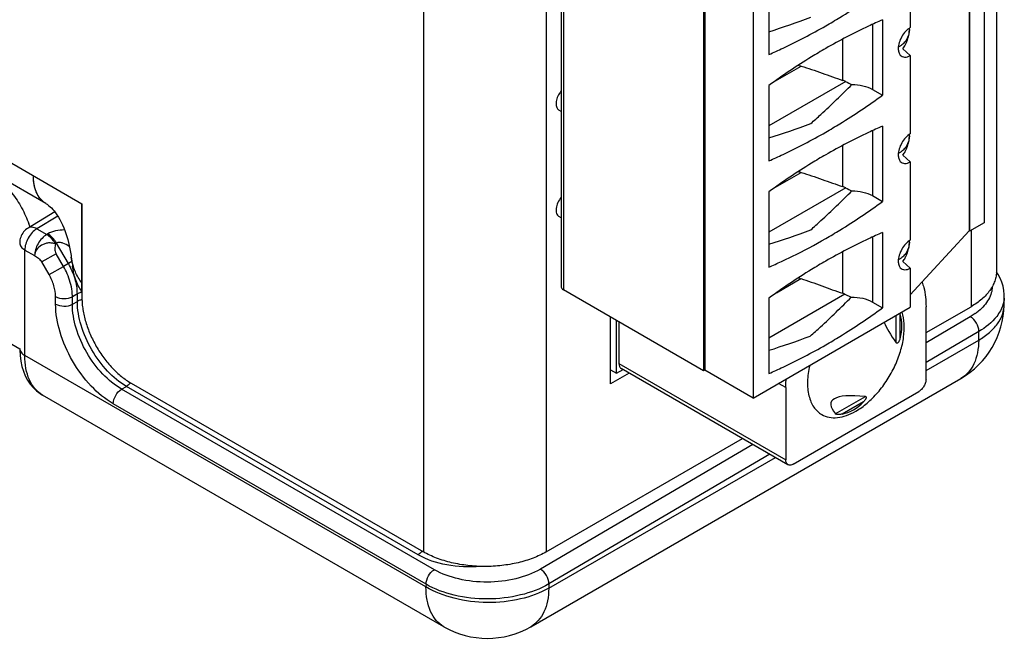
# Model space of a CAD drawing. Header units: inches. Extents: x 0 to 22, y 0 to 17.
# Tile 6 of 33: x 3.2 to 4.3, y 11.1 to 11.8. Entities that reach past the tile are written whole.
import ezdxf

# ---------------------------------------------------------------- set-up
doc = ezdxf.new("R2010")
doc.units = ezdxf.units.IN
doc.header["$LTSCALE"] = 1.21
doc.header["$MEASUREMENT"] = 0
doc.layers.get('0').update_dxf_attribs({"linetype": 'CONTINUOUS'})
for name, color, linetype in [('02___PRT_ALL_AXES', 7, 'CONTINUOUS'), ('03___PRT_ALL_CURVES', 7, 'CONTINUOUS'), ('FEATURES', 7, 'CONTINUOUS')]:
    doc.layers.add(name, color=color, linetype=linetype)

msp = doc.modelspace()

# ---------------------------------------------------------------- linework, layer by layer
at = {"color": 3, "linetype": 'CONTINUOUS'}
for p, q in [((4.2884, 14.1256), (4.2884, 11.5301)), ((3.6287, 13.8025), (3.6287, 11.207)), ((3.7701, 13.8025), (3.7701, 11.207)), ((1.8397, 12.4138), (3.2356, 11.6079)), ((3.1942, 11.6081), (1.8542, 12.3818)), ((3.2356, 11.6079), (3.2356, 11.4993)), ((4.2591, 11.5771), (4.2591, 11.4893)), ((3.2245, 11.5405), (3.2233, 11.5464)), ((4.2073, 11.4594), (4.2591, 11.4893)), ((3.844, 11.4003), (3.844, 11.4773)), ((3.8657, 11.4128), (3.844, 11.4003)), ((3.2921, 11.4013), (3.6287, 11.207)), ((3.7701, 11.207), (3.9962, 11.3375))]:
    msp.add_line(p, q, dxfattribs=at)
at = {"color": 7, "linetype": 'CONTINUOUS'}
for p, q in [((4.257, 12.3113), (4.257, 11.5765)), ((4.2574, 12.311), (4.2574, 11.5762)), ((4.2741, 12.3207), (4.2741, 11.5858)), ((3.7874, 12.2467), (3.7874, 11.5119)), ((3.7898, 12.2435), (3.7898, 11.5087)), ((3.9512, 12.1503), (3.9512, 11.4154)), ((3.9526, 12.1511), (3.9526, 11.4163)), ((4.0083, 12.1189), (4.0083, 11.3841)), ((4.1892, 11.9012), (4.1892, 11.8108)), ((4.0264, 11.8666), (4.0264, 11.7798)), ((4.1455, 11.8145), (4.1455, 11.7396)), ((4.1572, 11.8197), (4.1572, 11.7329)), ((4.1879, 11.81), (4.1881, 11.8078)), ((4.1881, 11.8078), (4.1879, 11.81)), ((4.1114, 11.75), (4.1114, 11.7976)), ((4.1892, 11.7787), (4.1806, 11.7863)), ((4.1892, 11.7787), (4.1892, 11.6884)), ((4.0315, 11.7478), (4.0636, 11.7663)), ((4.1148, 11.7487), (4.0264, 11.6976)), ((4.0264, 11.7441), (4.0264, 11.6573)), ((4.1455, 11.7396), (4.1572, 11.7329)), ((3.7874, 11.7141), (3.7847, 11.7157)), ((4.1455, 11.692), (4.1455, 11.6172)), ((4.1572, 11.6972), (4.1572, 11.6104)), ((4.1879, 11.6875), (4.1881, 11.6854)), ((4.1881, 11.6854), (4.1879, 11.6875)), ((4.1114, 11.6276), (4.1114, 11.6751)), ((4.1892, 11.6562), (4.1806, 11.6639)), ((4.1892, 11.6562), (4.1892, 11.5659)), ((4.0315, 11.6253), (4.0636, 11.6439)), ((4.1148, 11.6262), (4.0264, 11.5751)), ((4.0264, 11.6217), (4.0264, 11.5349)), ((4.1455, 11.6172), (4.1572, 11.6104)), ((3.2043, 11.5986), (3.1735, 11.5799)), ((3.2078, 11.5936), (3.1837, 11.579)), ((3.7874, 11.5916), (3.7847, 11.5932)), ((4.2741, 11.5858), (4.2574, 11.5762)), ((3.1837, 11.579), (3.195, 11.5724)), ((3.1963, 11.5732), (3.195, 11.5724)), ((4.1572, 11.5747), (4.1572, 11.4879)), ((4.1892, 11.5029), (4.257, 11.5765)), ((4.2574, 11.5762), (4.257, 11.5765)), ((3.2063, 11.5626), (3.205, 11.5619)), ((3.22, 11.5389), (3.2063, 11.5626)), ((4.1455, 11.5695), (4.1455, 11.4947)), ((4.1881, 11.5629), (4.1879, 11.5651)), ((4.1879, 11.565), (4.1881, 11.5629)), ((3.1698, 11.5546), (3.1811, 11.5481)), ((3.1698, 11.4332), (3.1698, 11.5546)), ((4.1114, 11.5047), (4.1114, 11.5527)), ((3.2058, 11.5503), (3.1894, 11.5408)), ((3.1978, 11.5262), (3.1894, 11.5408)), ((3.2143, 11.5357), (3.2058, 11.5503)), ((3.2241, 11.5413), (3.22, 11.5389)), ((4.1892, 11.5337), (4.1806, 11.5414)), ((3.1978, 11.5262), (3.2143, 11.5357)), ((3.22, 11.5389), (3.2143, 11.5357)), ((4.1892, 11.5337), (4.1892, 11.4886)), ((4.0351, 11.5054), (4.0631, 11.5216)), ((3.9512, 11.4154), (3.7898, 11.5087)), ((3.2053, 11.4923), (3.2053, 11.5009)), ((3.2303, 11.5041), (3.2246, 11.5008)), ((3.2246, 11.4922), (3.2246, 11.5008)), ((3.2246, 11.4922), (3.2303, 11.4954)), ((3.2303, 11.4954), (3.2303, 11.5041)), ((4.1139, 11.5037), (4.0264, 11.4532)), ((4.0264, 11.4992), (4.0264, 11.4124)), ((4.1139, 11.5037), (4.1213, 11.5003)), ((4.1455, 11.4947), (4.1572, 11.4879)), ((4.2973, 11.4916), (4.2974, 11.5015)), ((4.0083, 11.3841), (4.1892, 11.4886)), ((4.2073, 11.406), (4.2073, 11.4893)), ((4.2973, 11.4916), (4.2973, 11.4916)), ((3.851, 11.4126), (3.851, 11.4733)), ((3.8538, 11.4717), (3.8538, 11.4237)), ((4.1731, 11.4476), (4.1731, 11.4793)), ((4.1773, 11.481), (4.1773, 11.4524)), ((4.2583, 11.4777), (4.2073, 11.4478)), ((4.2639, 11.4813), (4.2583, 11.4777)), ((4.2681, 11.4607), (4.2073, 11.425)), ((4.268, 11.4509), (4.2681, 11.4607)), ((4.2073, 11.4159), (4.268, 11.4509)), ((3.1639, 11.4413), (3.1639, 11.4395)), ((4.1735, 11.4472), (4.1731, 11.4476)), ((3.6316, 11.1665), (3.1698, 11.4332)), ((3.844, 11.4166), (3.851, 11.4126)), ((3.851, 11.4126), (3.8585, 11.4169)), ((3.8538, 11.4237), (4.0459, 11.3128)), ((4.0483, 11.3073), (3.8562, 11.4183)), ((3.9526, 11.4163), (3.9512, 11.4154)), ((4.0083, 11.3841), (3.9526, 11.4163)), ((3.7523, 11.1207), (4.2473, 11.4065)), ((3.2813, 11.3943), (3.2868, 11.3974)), ((3.6413, 11.1864), (3.2813, 11.3943)), ((3.6226, 11.2036), (3.2868, 11.3974)), ((4.0459, 11.3961), (4.0375, 11.4009)), ((4.0459, 11.3961), (4.0459, 11.3128)), ((3.6523, 11.1207), (3.1903, 11.3875)), ((4.0542, 11.3079), (4.199, 11.3915)), ((4.1029, 11.3659), (4.1375, 11.3859)), ((4.1375, 11.3859), (4.138, 11.3857)), ((3.6317, 11.1696), (3.2716, 11.3775)), ((4.1354, 11.3798), (4.1106, 11.3655)), ((4.1032, 11.3656), (4.1029, 11.3659)), ((4.0079, 11.3307), (3.7633, 11.187)), ((3.773, 11.1651), (4.0339, 11.3157)), ((4.0275, 11.3194), (3.7731, 11.17)), ((3.6317, 11.1696), (3.6316, 11.1665)), ((3.7731, 11.17), (3.773, 11.1651))]:
    msp.add_line(p, q, dxfattribs=at)
at = {"color": 3, "linetype": 'CONTINUOUS'}
for points in [[(3.1942, 11.6081), (3.1945, 11.6079), (3.1954, 11.6074), (3.1964, 11.6066), (3.1976, 11.6056), (3.199, 11.6044), (3.2004, 11.603), (3.2019, 11.6014), (3.2035, 11.5996), (3.2052, 11.5975), (3.2068, 11.5951), (3.2085, 11.5925), (3.2102, 11.5897), (3.2118, 11.5867), (3.2133, 11.5835), (3.2147, 11.5802), (3.2159, 11.5769), (3.2171, 11.5735), (3.2182, 11.5701), (3.2192, 11.5666), (3.22, 11.5631), (3.2209, 11.5596), (3.2216, 11.5559), (3.2223, 11.5522), (3.223, 11.5484), (3.2233, 11.5464)], [(3.2233, 11.5464), (3.2236, 11.5447), (3.2241, 11.5412), (3.2246, 11.5376), (3.2248, 11.5358)]]:
    msp.add_lwpolyline(points, dxfattribs=at)
at = {"color": 7, "linetype": 'CONTINUOUS'}
for points in [[(4.2927, 11.522), (4.2903, 11.5264), (4.2883, 11.5293)], [(4.2974, 11.5015), (4.2974, 11.5034), (4.297, 11.5081), (4.2961, 11.5129), (4.2947, 11.5175), (4.2927, 11.522)], [(3.1639, 11.4395), (3.1643, 11.4329), (3.1651, 11.4266), (3.1664, 11.4206), (3.1682, 11.415), (3.1704, 11.4097), (3.173, 11.4048), (3.176, 11.4002), (3.1795, 11.3961), (3.1833, 11.3924), (3.1875, 11.3893), (3.1903, 11.3875)]]:
    msp.add_lwpolyline(points, dxfattribs=at)
for centre, radius, start, end in [((3.7689, 12.6328), 0.8659, 287.2969, 290.6687), ((4.0935, 11.8693), 0.1072, 251.8878, 253.8408), ((4.102, 11.7219), 0.0296, 64.4724, 71.5111), ((4.5366, 12.632), 0.9789, 244.4745, 244.9381), ((3.807, 11.7211), 0.0258, 139.5586, 144.694), ((3.7689, 12.5104), 0.8659, 287.2969, 290.6687), ((4.0935, 11.7469), 0.1072, 251.8878, 253.8408), ((4.102, 11.5995), 0.0296, 64.4724, 71.5111), ((4.5366, 12.5095), 0.9789, 244.4745, 244.9381), ((3.1839, 11.5628), 0.02, 140.8874, 180.0125), ((3.7689, 12.3879), 0.8659, 287.2969, 290.6687), ((3.7971, 12.0683), 0.5806, 294.0376, 294.8231), ((3.1396, 11.4927), 0.0862, 23.5221, 29.9233), ((3.8026, 12.0559), 0.5671, 293.2393, 294.0377), ((4.0933, 11.624), 0.1068, 251.8855, 253.5346), ((4.1019, 11.477), 0.0293, 65.7431, 70.9183), ((4.2633, 11.502), 0.0341, 355.1153, 359.0697), ((4.1973, 11.4931), 0.1, 300.0015, 359.124), ((4.2255, 11.5354), 0.0663, 305.3815, 309.6553), ((4.1539, 11.4733), 0.0247, 18.105, 19.5231), ((3.7687, 12.265), 0.8652, 287.3246, 290.6698), ((3.7023, 11.2073), 0.1, 239.9995, 299.9999)]:
    msp.add_arc(centre, radius, start, end, dxfattribs=at)
for centre, major_axis, ratio, start_param, end_param in [((4.4743, 11.2325), (0.3153, -0.2524), 0.124878, -2.932869, -2.726152), ((4.0917, 11.4535), (0.0858, 0.0271), 0.697877, -0.441326, 0.006824), ((4.4743, 11.2325), (0.3762, -0.1469), 0.124895, 2.726159, 3.357752), ((4.0917, 11.4535), (-0.0194, 0.0878), 0.69791, 3.134822, 3.582973)]:
    msp.add_ellipse(centre, major_axis=major_axis, ratio=ratio, start_param=start_param, end_param=end_param, dxfattribs=at)
for points, knots in [([(4.0918, 11.8128), (4.0973, 11.8159), (4.1197, 11.8293), (4.1413, 11.8438), (4.1572, 11.8554)], [0, 0, 0, 0, 0.244428, 1, 1, 1, 1]), ([(4.0264, 11.7798), (4.0319, 11.7822), (4.0541, 11.7921), (4.0758, 11.8035), (4.0918, 11.8128)], [0, 0, 0, 0, 0.24371, 1, 1, 1, 1]), ([(4.1572, 11.8197), (4.1518, 11.8173), (4.1295, 11.8073), (4.1078, 11.796), (4.0918, 11.7867)], [0, 0, 0, 0, 0.24371, 1, 1, 1, 1]), ([(4.1892, 11.8108), (4.1873, 11.8097), (4.1835, 11.8065), (4.1792, 11.8006), (4.1762, 11.7938), (4.1753, 11.789), (4.1753, 11.7867)], [0, 0, 0, 0, 0.237257, 0.500006, 0.762752, 1, 1, 1, 1]), ([(4.1881, 11.8078), (4.1881, 11.8062), (4.1875, 11.8028), (4.1855, 11.7979), (4.1825, 11.7934), (4.1799, 11.791), (4.1785, 11.79)], [0, 0, 0, 0, 0.234295, 0.493616, 0.756395, 1, 1, 1, 1]), ([(4.1806, 11.7863), (4.1817, 11.7877), (4.1837, 11.7909), (4.186, 11.7962), (4.1876, 11.802), (4.1881, 11.8059), (4.1881, 11.8078)], [0, 0, 0, 0, 0.225145, 0.48601, 0.755318, 1, 1, 1, 1]), ([(4.1785, 11.79), (4.1782, 11.7898), (4.1773, 11.7892), (4.1762, 11.7886), (4.1754, 11.7883)], [0, 0, 0, 0, 0.264159, 1, 1, 1, 1]), ([(4.0918, 11.7867), (4.0863, 11.7835), (4.0639, 11.7702), (4.0423, 11.7557), (4.0264, 11.7441)], [0, 0, 0, 0, 0.244428, 1, 1, 1, 1]), ([(4.1753, 11.7867), (4.1753, 11.7853), (4.1756, 11.7825), (4.1769, 11.78), (4.1777, 11.7791)], [0, 0, 0, 0, 0.541687, 1, 1, 1, 1]), ([(4.1777, 11.7791), (4.1783, 11.7784), (4.1799, 11.7772), (4.1828, 11.7766), (4.1861, 11.7771), (4.1882, 11.7781), (4.1892, 11.7787)], [0, 0, 0, 0, 0.222527, 0.450609, 0.706385, 1, 1, 1, 1]), ([(4.0636, 11.7663), (4.0676, 11.7652), (4.0757, 11.7626), (4.0916, 11.757), (4.1035, 11.7527), (4.1114, 11.75)], [0, 0, 0, 0, 0.247752, 0.503708, 1, 1, 1, 1]), ([(4.0746, 11.7002), (4.0785, 11.7037), (4.0947, 11.7183), (4.1103, 11.7336), (4.122, 11.7453)], [0, 0, 0, 0, 0.241834, 1, 1, 1, 1]), ([(4.122, 11.7453), (4.1262, 11.7453), (4.1344, 11.7444), (4.1422, 11.7416), (4.1455, 11.7396)], [0, 0, 0, 0, 0.524797, 1, 1, 1, 1]), ([(3.786, 11.736), (3.7847, 11.7342), (3.7826, 11.7303), (3.7813, 11.7252), (3.7814, 11.7213), (3.782, 11.7189), (3.783, 11.717), (3.7841, 11.716), (3.7847, 11.7157)], [0, 0, 0, 0, 0.302804, 0.582775, 0.705501, 0.814399, 0.910959, 1, 1, 1, 1]), ([(4.0918, 11.6903), (4.0973, 11.6935), (4.1197, 11.7068), (4.1413, 11.7213), (4.1572, 11.7329)], [0, 0, 0, 0, 0.244428, 1, 1, 1, 1]), ([(4.0264, 11.6573), (4.0319, 11.6597), (4.0541, 11.6697), (4.0758, 11.681), (4.0918, 11.6903)], [0, 0, 0, 0, 0.24371, 1, 1, 1, 1]), ([(4.1572, 11.6972), (4.1518, 11.6949), (4.1295, 11.6849), (4.1078, 11.6735), (4.0918, 11.6642)], [0, 0, 0, 0, 0.24371, 1, 1, 1, 1]), ([(4.1892, 11.6884), (4.1873, 11.6872), (4.1835, 11.6841), (4.1792, 11.6781), (4.1762, 11.6713), (4.1753, 11.6665), (4.1753, 11.6643)], [0, 0, 0, 0, 0.237257, 0.500006, 0.762752, 1, 1, 1, 1]), ([(4.1881, 11.6854), (4.1881, 11.6837), (4.1875, 11.6803), (4.1855, 11.6754), (4.1825, 11.671), (4.1799, 11.6685), (4.1785, 11.6675)], [0, 0, 0, 0, 0.234269, 0.493566, 0.756358, 1, 1, 1, 1]), ([(4.1806, 11.6639), (4.1817, 11.6652), (4.1837, 11.6684), (4.186, 11.6738), (4.1876, 11.6795), (4.1881, 11.6835), (4.1881, 11.6854)], [0, 0, 0, 0, 0.225145, 0.48601, 0.755318, 1, 1, 1, 1]), ([(4.0918, 11.6642), (4.0863, 11.6611), (4.0639, 11.6477), (4.0423, 11.6332), (4.0264, 11.6217)], [0, 0, 0, 0, 0.244428, 1, 1, 1, 1]), ([(4.1753, 11.6643), (4.1753, 11.6628), (4.1756, 11.6601), (4.1769, 11.6576), (4.1777, 11.6566)], [0, 0, 0, 0, 0.541687, 1, 1, 1, 1]), ([(4.1785, 11.6675), (4.1782, 11.6674), (4.1773, 11.6667), (4.1762, 11.6662), (4.1754, 11.6659)], [0, 0, 0, 0, 0.264195, 1, 1, 1, 1]), ([(4.1777, 11.6566), (4.1783, 11.6559), (4.1799, 11.6548), (4.1828, 11.6541), (4.1861, 11.6547), (4.1882, 11.6556), (4.1892, 11.6562)], [0, 0, 0, 0, 0.222527, 0.450609, 0.706385, 1, 1, 1, 1]), ([(4.0636, 11.6439), (4.0676, 11.6427), (4.0757, 11.6401), (4.0916, 11.6346), (4.1035, 11.6302), (4.1114, 11.6276)], [0, 0, 0, 0, 0.247752, 0.503708, 1, 1, 1, 1]), ([(4.0746, 11.5778), (4.0785, 11.5813), (4.0947, 11.5959), (4.1103, 11.6111), (4.122, 11.6228)], [0, 0, 0, 0, 0.241834, 1, 1, 1, 1]), ([(4.122, 11.6228), (4.1262, 11.6228), (4.1344, 11.6219), (4.1422, 11.6191), (4.1455, 11.6172)], [0, 0, 0, 0, 0.524797, 1, 1, 1, 1]), ([(3.7874, 11.6154), (3.7859, 11.6135), (3.7833, 11.6094), (3.7815, 11.6038), (3.7813, 11.5996), (3.7818, 11.5969), (3.7829, 11.5947), (3.784, 11.5936), (3.7847, 11.5932)], [0, 0, 0, 0, 0.297608, 0.580664, 0.705521, 0.815677, 0.912138, 1, 1, 1, 1]), ([(4.0918, 11.5678), (4.0973, 11.571), (4.1197, 11.5843), (4.1413, 11.5989), (4.1572, 11.6104)], [0, 0, 0, 0, 0.244428, 1, 1, 1, 1]), ([(3.1837, 11.579), (3.1817, 11.5778), (3.178, 11.5746), (3.1736, 11.5685), (3.1706, 11.5617), (3.1698, 11.5569), (3.1698, 11.5546)], [0, 0, 0, 0, 0.238308, 0.501085, 0.763267, 1, 1, 1, 1]), ([(3.1837, 11.579), (3.182, 11.5799), (3.1786, 11.5813), (3.1749, 11.5807), (3.1735, 11.5799)], [0, 0, 0, 0, 0.552963, 1, 1, 1, 1]), ([(3.2156, 11.5777), (3.2121, 11.5777), (3.2054, 11.577), (3.199, 11.5748), (3.1963, 11.5732)], [0, 0, 0, 0, 0.523095, 1, 1, 1, 1]), ([(3.2063, 11.5626), (3.2056, 11.5637), (3.2029, 11.5678), (3.1994, 11.5714), (3.1963, 11.5732)], [0, 0, 0, 0, 0.267282, 1, 1, 1, 1]), ([(4.1572, 11.5747), (4.1518, 11.5724), (4.1295, 11.5624), (4.1078, 11.551), (4.0918, 11.5418)], [0, 0, 0, 0, 0.24371, 1, 1, 1, 1]), ([(3.1639, 11.5628), (3.1639, 11.5612), (3.1653, 11.5577), (3.1681, 11.5556), (3.1698, 11.5546)], [0, 0, 0, 0, 0.449192, 1, 1, 1, 1]), ([(3.195, 11.5724), (3.193, 11.5712), (3.1893, 11.568), (3.1849, 11.562), (3.1819, 11.5552), (3.1811, 11.5504), (3.1811, 11.5481)], [0, 0, 0, 0, 0.238326, 0.501098, 0.763273, 1, 1, 1, 1]), ([(3.205, 11.5619), (3.2037, 11.562), (3.2011, 11.5626), (3.197, 11.563), (3.1929, 11.562), (3.1879, 11.5597), (3.183, 11.5554), (3.1811, 11.5504), (3.1811, 11.5481)], [0, 0, 0, 0, 0.12455, 0.255871, 0.38993, 0.523539, 0.774946, 1, 1, 1, 1]), ([(3.205, 11.5619), (3.2043, 11.563), (3.2016, 11.567), (3.1981, 11.5706), (3.195, 11.5724)], [0, 0, 0, 0, 0.267287, 1, 1, 1, 1]), ([(3.205, 11.5619), (3.2048, 11.5599), (3.2041, 11.5561), (3.2048, 11.552), (3.2058, 11.5503)], [0, 0, 0, 0, 0.496868, 1, 1, 1, 1]), ([(3.221, 11.5588), (3.2187, 11.5602), (3.2151, 11.5621), (3.2101, 11.5635), (3.2073, 11.5633), (3.2063, 11.5626)], [0, 0, 0, 0, 0.514121, 0.768744, 1, 1, 1, 1]), ([(4.0409, 11.5413), (4.0451, 11.5433), (4.0624, 11.5515), (4.0793, 11.5606), (4.0918, 11.5678)], [0, 0, 0, 0, 0.245158, 1, 1, 1, 1]), ([(4.1892, 11.5659), (4.1873, 11.5648), (4.1835, 11.5616), (4.1792, 11.5556), (4.1762, 11.5489), (4.1753, 11.5441), (4.1753, 11.5418)], [0, 0, 0, 0, 0.237257, 0.500006, 0.762752, 1, 1, 1, 1]), ([(4.1881, 11.5629), (4.1881, 11.5613), (4.1875, 11.5578), (4.1855, 11.5529), (4.1825, 11.5485), (4.1799, 11.546), (4.1785, 11.5451)], [0, 0, 0, 0, 0.234295, 0.493616, 0.756395, 1, 1, 1, 1]), ([(4.1806, 11.5414), (4.1817, 11.5427), (4.1837, 11.5459), (4.186, 11.5513), (4.1876, 11.5571), (4.1881, 11.561), (4.1881, 11.5629)], [0, 0, 0, 0, 0.225145, 0.48601, 0.755318, 1, 1, 1, 1]), ([(3.1811, 11.5481), (3.1826, 11.5471), (3.1858, 11.5452), (3.1884, 11.5424), (3.1894, 11.5408)], [0, 0, 0, 0, 0.485631, 1, 1, 1, 1]), ([(4.0918, 11.5418), (4.0863, 11.5386), (4.0639, 11.5253), (4.0423, 11.5107), (4.0264, 11.4992)], [0, 0, 0, 0, 0.244428, 1, 1, 1, 1]), ([(4.1753, 11.5418), (4.1753, 11.5403), (4.1756, 11.5376), (4.1769, 11.5351), (4.1777, 11.5342)], [0, 0, 0, 0, 0.541687, 1, 1, 1, 1]), ([(4.1785, 11.5451), (4.1782, 11.5449), (4.1773, 11.5442), (4.1762, 11.5437), (4.1754, 11.5434)], [0, 0, 0, 0, 0.264159, 1, 1, 1, 1]), ([(3.2303, 11.5041), (3.2303, 11.5099), (3.2282, 11.5221), (3.2232, 11.5334), (3.22, 11.5389)], [0, 0, 0, 0, 0.474529, 1, 1, 1, 1]), ([(4.1777, 11.5342), (4.1783, 11.5335), (4.1799, 11.5323), (4.1828, 11.5317), (4.1861, 11.5322), (4.1882, 11.5331), (4.1892, 11.5337)], [0, 0, 0, 0, 0.222527, 0.450609, 0.706385, 1, 1, 1, 1]), ([(3.2053, 11.5009), (3.2053, 11.5051), (3.2037, 11.514), (3.2001, 11.5222), (3.1978, 11.5262)], [0, 0, 0, 0, 0.474421, 1, 1, 1, 1]), ([(3.2246, 11.5008), (3.2246, 11.5029), (3.224, 11.5119), (3.2214, 11.5207), (3.2186, 11.5271)], [0, 0, 0, 0, 0.231107, 1, 1, 1, 1]), ([(4.0631, 11.5216), (4.0671, 11.5204), (4.0753, 11.5177), (4.0914, 11.5119), (4.1034, 11.5074), (4.1114, 11.5047)], [0, 0, 0, 0, 0.247666, 0.503809, 1, 1, 1, 1]), ([(4.2028, 11.5176), (4.2035, 11.5155), (4.2064, 11.5064), (4.2073, 11.4967), (4.2073, 11.4893)], [0, 0, 0, 0, 0.232741, 1, 1, 1, 1]), ([(3.2356, 11.5059), (3.2351, 11.5058), (3.2333, 11.5054), (3.2315, 11.5047), (3.2303, 11.5041)], [0, 0, 0, 0, 0.264924, 1, 1, 1, 1]), ([(3.7874, 11.5119), (3.7874, 11.5113), (3.788, 11.5099), (3.7891, 11.5091), (3.7898, 11.5087)], [0, 0, 0, 0, 0.449216, 1, 1, 1, 1]), ([(4.2836, 11.5125), (4.2835, 11.51), (4.2827, 11.5049), (4.2783, 11.4946), (4.2723, 11.4881), (4.2678, 11.4843)], [0, 0, 0, 0, 0.228095, 0.466808, 1, 1, 1, 1]), ([(3.2053, 11.5009), (3.2082, 11.4993), (3.2149, 11.498), (3.2217, 11.4992), (3.2246, 11.5008)], [0, 0, 0, 0, 0.498873, 1, 1, 1, 1]), ([(3.2356, 11.4973), (3.2351, 11.4972), (3.2333, 11.4968), (3.2315, 11.4961), (3.2303, 11.4954)], [0, 0, 0, 0, 0.265013, 1, 1, 1, 1]), ([(3.2868, 11.3974), (3.2788, 11.4021), (3.2636, 11.4149), (3.2459, 11.4391), (3.2338, 11.4666), (3.2303, 11.4862), (3.2303, 11.4954)], [0, 0, 0, 0, 0.237037, 0.499901, 0.76282, 1, 1, 1, 1]), ([(4.0741, 11.4555), (4.0781, 11.459), (4.0942, 11.4735), (4.1097, 11.4887), (4.1213, 11.5003)], [0, 0, 0, 0, 0.241876, 1, 1, 1, 1]), ([(4.1213, 11.5003), (4.1257, 11.5004), (4.1341, 11.4996), (4.1421, 11.4967), (4.1455, 11.4947)], [0, 0, 0, 0, 0.525029, 1, 1, 1, 1]), ([(4.2973, 11.4991), (4.2972, 11.4979), (4.2965, 11.4929), (4.2947, 11.4881), (4.2929, 11.4847)], [0, 0, 0, 0, 0.243992, 1, 1, 1, 1]), ([(3.2053, 11.4923), (3.2082, 11.4907), (3.2149, 11.4893), (3.2217, 11.4906), (3.2246, 11.4922)], [0, 0, 0, 0, 0.498873, 1, 1, 1, 1]), ([(3.2716, 11.3775), (3.2622, 11.3829), (3.2444, 11.3979), (3.2236, 11.4263), (3.2094, 11.4585), (3.2053, 11.4814), (3.2053, 11.4923)], [0, 0, 0, 0, 0.237183, 0.499994, 0.762811, 1, 1, 1, 1]), ([(3.2813, 11.3943), (3.2732, 11.3989), (3.258, 11.4117), (3.2402, 11.4359), (3.2281, 11.4634), (3.2246, 11.4829), (3.2246, 11.4922)], [0, 0, 0, 0, 0.237316, 0.500087, 0.762814, 1, 1, 1, 1]), ([(4.0918, 11.4453), (4.0973, 11.4485), (4.1197, 11.4619), (4.1413, 11.4764), (4.1572, 11.4879)], [0, 0, 0, 0, 0.244428, 1, 1, 1, 1]), ([(4.1266, 11.369), (4.1312, 11.3717), (4.1402, 11.3782), (4.1522, 11.3904), (4.163, 11.4048), (4.1718, 11.4208), (4.1782, 11.4374), (4.1819, 11.4538), (4.1827, 11.4692), (4.1811, 11.4788), (4.1798, 11.4831)], [0, 0, 0, 0, 0.118831, 0.248201, 0.384134, 0.521835, 0.656331, 0.783002, 0.898201, 1, 1, 1, 1]), ([(4.268, 11.4509), (4.2723, 11.4534), (4.2802, 11.4588), (4.2897, 11.4688), (4.2957, 11.4798), (4.2972, 11.4878), (4.2973, 11.4916)], [0, 0, 0, 0, 0.287779, 0.54649, 0.78047, 1, 1, 1, 1]), ([(4.2929, 11.4847), (4.2917, 11.4824), (4.2853, 11.4727), (4.2759, 11.4653), (4.2681, 11.4607)], [0, 0, 0, 0, 0.226591, 1, 1, 1, 1]), ([(4.2681, 11.4607), (4.2682, 11.4641), (4.2658, 11.4707), (4.2612, 11.4761), (4.2583, 11.4777)], [0, 0, 0, 0, 0.498263, 1, 1, 1, 1]), ([(4.1773, 11.4524), (4.1771, 11.4518), (4.1768, 11.451), (4.1764, 11.4498), (4.176, 11.449), (4.1755, 11.4483), (4.175, 11.4476), (4.1744, 11.4472), (4.1739, 11.4471), (4.1736, 11.4472), (4.1735, 11.4472)], [0, 0, 0, 0, 0.263674, 0.39404, 0.522701, 0.648735, 0.770567, 0.8856, 0.94138, 1, 1, 1, 1]), ([(4.268, 11.4509), (4.2679, 11.446), (4.267, 11.4366), (4.2631, 11.4238), (4.2566, 11.4134), (4.2505, 11.4084), (4.2473, 11.4065)], [0, 0, 0, 0, 0.28876, 0.547686, 0.781254, 1, 1, 1, 1]), ([(3.1639, 11.4413), (3.1639, 11.4398), (3.1653, 11.4363), (3.1681, 11.4341), (3.1698, 11.4332)], [0, 0, 0, 0, 0.449251, 1, 1, 1, 1]), ([(4.0264, 11.4124), (4.0319, 11.4147), (4.0541, 11.4247), (4.0758, 11.4361), (4.0918, 11.4453)], [0, 0, 0, 0, 0.24371, 1, 1, 1, 1]), ([(3.1903, 11.3875), (3.1871, 11.3894), (3.1809, 11.3946), (3.1744, 11.4053), (3.1705, 11.4185), (3.1698, 11.4281), (3.1698, 11.4332)], [0, 0, 0, 0, 0.21713, 0.450151, 0.709663, 1, 1, 1, 1]), ([(3.8538, 11.4237), (3.8538, 11.4225), (3.854, 11.4209), (3.8551, 11.4191), (3.8558, 11.4185), (3.8562, 11.4183)], [0, 0, 0, 0, 0.547751, 0.781595, 1, 1, 1, 1]), ([(4.0734, 11.4217), (4.072, 11.4156), (4.0703, 11.4039), (4.0714, 11.3896), (4.0746, 11.3798), (4.0778, 11.3737), (4.082, 11.3687), (4.0854, 11.3661), (4.0872, 11.3651)], [0, 0, 0, 0, 0.302676, 0.568193, 0.686688, 0.79664, 0.90009, 1, 1, 1, 1]), ([(4.0459, 11.3961), (4.0459, 11.3969), (4.0459, 11.4002), (4.0461, 11.4036), (4.0463, 11.4061)], [0, 0, 0, 0, 0.24519, 1, 1, 1, 1]), ([(4.2073, 11.406), (4.2073, 11.4046), (4.2068, 11.4017), (4.205, 11.3977), (4.2024, 11.3941), (4.2002, 11.3922), (4.199, 11.3915)], [0, 0, 0, 0, 0.237248, 0.499994, 0.762743, 1, 1, 1, 1]), ([(3.2716, 11.3775), (3.2716, 11.3808), (3.2739, 11.3873), (3.2784, 11.3926), (3.2813, 11.3943)], [0, 0, 0, 0, 0.499427, 1, 1, 1, 1]), ([(3.2916, 11.4017), (3.2912, 11.4012), (3.2898, 11.3996), (3.2881, 11.3982), (3.2868, 11.3974)], [0, 0, 0, 0, 0.26604, 1, 1, 1, 1]), ([(4.138, 11.3857), (4.1381, 11.3857), (4.1383, 11.3855), (4.1385, 11.3849), (4.1384, 11.3842), (4.1381, 11.3835), (4.1377, 11.3827), (4.1372, 11.3819), (4.1364, 11.381), (4.1358, 11.3803), (4.1354, 11.3798)], [0, 0, 0, 0, 0.058612, 0.114392, 0.229427, 0.351261, 0.477296, 0.605959, 0.736325, 1, 1, 1, 1]), ([(4.0872, 11.3651), (4.0898, 11.3636), (4.0958, 11.3614), (4.1057, 11.3612), (4.1163, 11.3637), (4.1231, 11.367), (4.1266, 11.369)], [0, 0, 0, 0, 0.217764, 0.450933, 0.710204, 1, 1, 1, 1]), ([(4.1106, 11.3655), (4.1101, 11.3654), (4.1089, 11.3652), (4.1071, 11.3651), (4.1055, 11.3651), (4.1042, 11.3653), (4.1035, 11.3655), (4.1032, 11.3656)], [0, 0, 0, 0, 0.228248, 0.466827, 0.724261, 0.863847, 1, 1, 1, 1]), ([(4.0483, 11.3073), (4.0479, 11.3076), (4.0472, 11.3082), (4.0461, 11.31), (4.0459, 11.3116), (4.0459, 11.3128)], [0, 0, 0, 0, 0.218405, 0.452249, 1, 1, 1, 1]), ([(4.0542, 11.3079), (4.0532, 11.3074), (4.0517, 11.3067), (4.0496, 11.3068), (4.0487, 11.3071), (4.0483, 11.3073)], [0, 0, 0, 0, 0.547759, 0.781601, 1, 1, 1, 1]), ([(3.6273, 11.2078), (3.6269, 11.2073), (3.6255, 11.2057), (3.6239, 11.2043), (3.6226, 11.2036)], [0, 0, 0, 0, 0.266016, 1, 1, 1, 1]), ([(3.6942, 11.1902), (3.6813, 11.189), (3.6565, 11.19), (3.6327, 11.1977), (3.6226, 11.2036)], [0, 0, 0, 0, 0.524871, 1, 1, 1, 1]), ([(3.6317, 11.1696), (3.6317, 11.1729), (3.6339, 11.1795), (3.6384, 11.1847), (3.6413, 11.1864)], [0, 0, 0, 0, 0.499427, 1, 1, 1, 1]), ([(3.7633, 11.187), (3.7546, 11.1819), (3.7345, 11.1745), (3.7023, 11.1708), (3.6701, 11.1742), (3.65, 11.1814), (3.6413, 11.1864)], [0, 0, 0, 0, 0.237716, 0.500565, 0.763104, 1, 1, 1, 1]), ([(3.7731, 11.17), (3.7731, 11.1733), (3.7708, 11.18), (3.7662, 11.1853), (3.7633, 11.187)], [0, 0, 0, 0, 0.498263, 1, 1, 1, 1]), ([(3.773, 11.1651), (3.763, 11.1593), (3.7396, 11.1509), (3.7023, 11.1472), (3.6649, 11.1517), (3.6416, 11.1605), (3.6316, 11.1665)], [0, 0, 0, 0, 0.23668, 0.498901, 0.76172, 1, 1, 1, 1]), ([(3.6523, 11.1207), (3.649, 11.1226), (3.6428, 11.1278), (3.6363, 11.1386), (3.6324, 11.1518), (3.6316, 11.1614), (3.6316, 11.1665)], [0, 0, 0, 0, 0.217778, 0.45094, 0.710232, 1, 1, 1, 1]), ([(3.7731, 11.17), (3.7631, 11.1641), (3.7397, 11.1555), (3.7024, 11.1513), (3.665, 11.1553), (3.6417, 11.1638), (3.6317, 11.1696)], [0, 0, 0, 0, 0.237566, 0.500334, 0.76292, 1, 1, 1, 1]), ([(3.773, 11.1651), (3.7729, 11.1602), (3.7721, 11.1508), (3.7681, 11.138), (3.7616, 11.1276), (3.7555, 11.1226), (3.7523, 11.1207)], [0, 0, 0, 0, 0.288757, 0.547682, 0.781253, 1, 1, 1, 1])]:
    msp.add_open_spline(points, degree=3, knots=knots, dxfattribs=at)
at = {"color": 3, "linetype": 'CONTINUOUS'}
for points, knots in [([(3.1942, 11.6081), (3.1931, 11.6087), (3.1908, 11.6103), (3.1879, 11.6132), (3.1854, 11.6166), (3.1826, 11.6219), (3.1802, 11.6298), (3.1797, 11.6366), (3.1797, 11.6401)], [0, 0, 0, 0, 0.108091, 0.218236, 0.332274, 0.451708, 0.710619, 1, 1, 1, 1]), ([(3.228, 11.5296), (3.2268, 11.5322), (3.2256, 11.5359), (3.2247, 11.5396), (3.2245, 11.5405)], [0, 0, 0, 0, 0.749543, 1, 1, 1, 1]), ([(3.2266, 11.526), (3.2264, 11.5268), (3.2257, 11.53), (3.2251, 11.5333), (3.2248, 11.5358)], [0, 0, 0, 0, 0.248794, 1, 1, 1, 1]), ([(3.2356, 11.5168), (3.234, 11.5188), (3.2311, 11.5229), (3.2289, 11.5273), (3.228, 11.5296)], [0, 0, 0, 0, 0.504407, 1, 1, 1, 1]), ([(4.2884, 11.5301), (4.2884, 11.5282), (4.288, 11.5244), (4.2866, 11.5187), (4.2841, 11.5132), (4.2808, 11.5078), (4.2766, 11.5027), (4.2715, 11.4978), (4.2656, 11.4933), (4.2613, 11.4906), (4.2591, 11.4893)], [0, 0, 0, 0, 0.108025, 0.218075, 0.331988, 0.451323, 0.57726, 0.71062, 0.851615, 1, 1, 1, 1]), ([(3.2305, 11.5152), (3.2293, 11.5178), (3.2279, 11.5213), (3.2269, 11.525), (3.2266, 11.526)], [0, 0, 0, 0, 0.74936, 1, 1, 1, 1]), ([(3.2356, 11.5066), (3.2351, 11.5073), (3.2332, 11.51), (3.2316, 11.5129), (3.2305, 11.5152)], [0, 0, 0, 0, 0.252685, 1, 1, 1, 1]), ([(3.2356, 11.4993), (3.2356, 11.4971), (3.2358, 11.4926), (3.2369, 11.4834), (3.2397, 11.4715), (3.2449, 11.4572), (3.2519, 11.4434), (3.2604, 11.4304), (3.2701, 11.4187), (3.279, 11.4104), (3.2865, 11.4048), (3.2902, 11.4024), (3.2921, 11.4013)], [0, 0, 0, 0, 0.05579, 0.114185, 0.237384, 0.366987, 0.499994, 0.633001, 0.762607, 0.88581, 0.944208, 1, 1, 1, 1]), ([(3.7701, 11.207), (3.7678, 11.2056), (3.7628, 11.203), (3.7521, 11.1984), (3.7375, 11.194), (3.7188, 11.1908), (3.6994, 11.1897), (3.68, 11.1908), (3.6614, 11.194), (3.6468, 11.1984), (3.6361, 11.203), (3.6311, 11.2056), (3.6287, 11.207)], [0, 0, 0, 0, 0.055792, 0.114189, 0.23739, 0.366994, 0.5, 0.633006, 0.76261, 0.885811, 0.944208, 1, 1, 1, 1])]:
    msp.add_open_spline(points, degree=3, knots=knots, dxfattribs=at)
at = {"color": 7, "linetype": 'CONTINUOUS'}
msp.add_open_spline([(3.1735, 11.5799), (3.1716, 11.5787), (3.1698, 11.5771), (3.1684, 11.5754)], degree=3, dxfattribs=at)
at = {"layer": '02___PRT_ALL_AXES', "color": 7, "linetype": 'CONTINUOUS'}
msp.add_line((3.0017, 11.5344), (3.1639, 11.4408), dxfattribs=at)
at = {"layer": '03___PRT_ALL_CURVES', "color": 40, "linetype": 'CONTINUOUS'}
msp.add_line((3.2356, 11.5066), (3.2356, 11.6079), dxfattribs=at)
for points, knots in [([(3.1846, 11.6181), (3.1844, 11.6185), (3.1841, 11.6192), (3.1836, 11.6202), (3.1833, 11.6208), (3.1831, 11.6212), (3.183, 11.6216), (3.1828, 11.6221), (3.1826, 11.6227), (3.1823, 11.6234), (3.1821, 11.6239), (3.182, 11.6243), (3.1819, 11.6246), (3.1818, 11.6249), (3.1816, 11.6256), (3.1814, 11.6264), (3.1812, 11.6272), (3.1811, 11.6277), (3.181, 11.628), (3.1809, 11.6284), (3.1808, 11.6289), (3.1807, 11.6297), (3.1805, 11.6305), (3.1804, 11.6312), (3.1803, 11.6315), (3.1803, 11.6319), (3.1802, 11.6324), (3.1801, 11.633), (3.18, 11.6341), (3.1799, 11.635), (3.1799, 11.6357), (3.1798, 11.6363), (3.1798, 11.6372), (3.1798, 11.6385), (3.1797, 11.6396), (3.1797, 11.6401)], [0, 0, 0, 0, 0.0625, 0.125, 0.15625, 0.171875, 0.1875, 0.21875, 0.25, 0.28125, 0.3125, 0.328125, 0.34375, 0.359375, 0.375, 0.4375, 0.46875, 0.484375, 0.5, 0.515625, 0.53125, 0.5625, 0.625, 0.640625, 0.65625, 0.671875, 0.6875, 0.71875, 0.75, 0.8125, 0.828125, 0.84375, 0.875, 0.9375, 1, 1, 1, 1]), ([(3.1886, 11.6125), (3.1885, 11.6126), (3.1884, 11.6128), (3.1882, 11.6131), (3.188, 11.6132), (3.1878, 11.6135), (3.1876, 11.6138), (3.1873, 11.614), (3.1872, 11.6143), (3.187, 11.6145), (3.1869, 11.6147), (3.1867, 11.6149), (3.1866, 11.615), (3.1864, 11.6152), (3.1863, 11.6155), (3.1861, 11.6158), (3.1858, 11.6162), (3.1855, 11.6167), (3.1851, 11.6173), (3.1848, 11.6179), (3.1846, 11.6181)], [0, 0, 0, 0, 0.0625, 0.125, 0.15625, 0.1875, 0.25, 0.3125, 0.34375, 0.375, 0.4375, 0.46875, 0.5, 0.53125, 0.5625, 0.625, 0.6875, 0.75, 0.875, 1, 1, 1, 1]), ([(3.1942, 11.6081), (3.194, 11.6082), (3.1936, 11.6084), (3.1931, 11.6087), (3.1928, 11.609), (3.1925, 11.6092), (3.1922, 11.6093), (3.192, 11.6095), (3.1917, 11.6097), (3.1915, 11.6099), (3.1913, 11.6101), (3.1911, 11.6102), (3.1909, 11.6104), (3.1906, 11.6106), (3.1903, 11.6109), (3.19, 11.6112), (3.1897, 11.6114), (3.1895, 11.6116), (3.1893, 11.6119), (3.189, 11.6122), (3.1888, 11.6124), (3.1886, 11.6125)], [0, 0, 0, 0, 0.125, 0.1875, 0.25, 0.3125, 0.34375, 0.375, 0.4375, 0.46875, 0.5, 0.53125, 0.5625, 0.625, 0.6875, 0.75, 0.8125, 0.84375, 0.875, 0.9375, 1, 1, 1, 1])]:
    msp.add_open_spline(points, degree=3, knots=knots, dxfattribs=at)
at = {"layer": 'FEATURES', "color": 7, "linetype": 'CONTINUOUS'}
msp.add_arc((3.0648, 11.5458), 0.1164, 17.6883, 19.5444, dxfattribs=at)
msp.add_open_spline([(3.1273, 11.6451), (3.1298, 11.6437), (3.1348, 11.6404), (3.1419, 11.6346), (3.1487, 11.6278), (3.1551, 11.6203), (3.161, 11.612), (3.1663, 11.6033), (3.1708, 11.5942), (3.1733, 11.5879), (3.1745, 11.5847)], degree=3, knots=[0, 0, 0, 0, 0.110872, 0.228366, 0.35143, 0.478767, 0.608897, 0.740232, 0.871139, 1, 1, 1, 1], dxfattribs=at)

doc.saveas('drawing.dxf')
